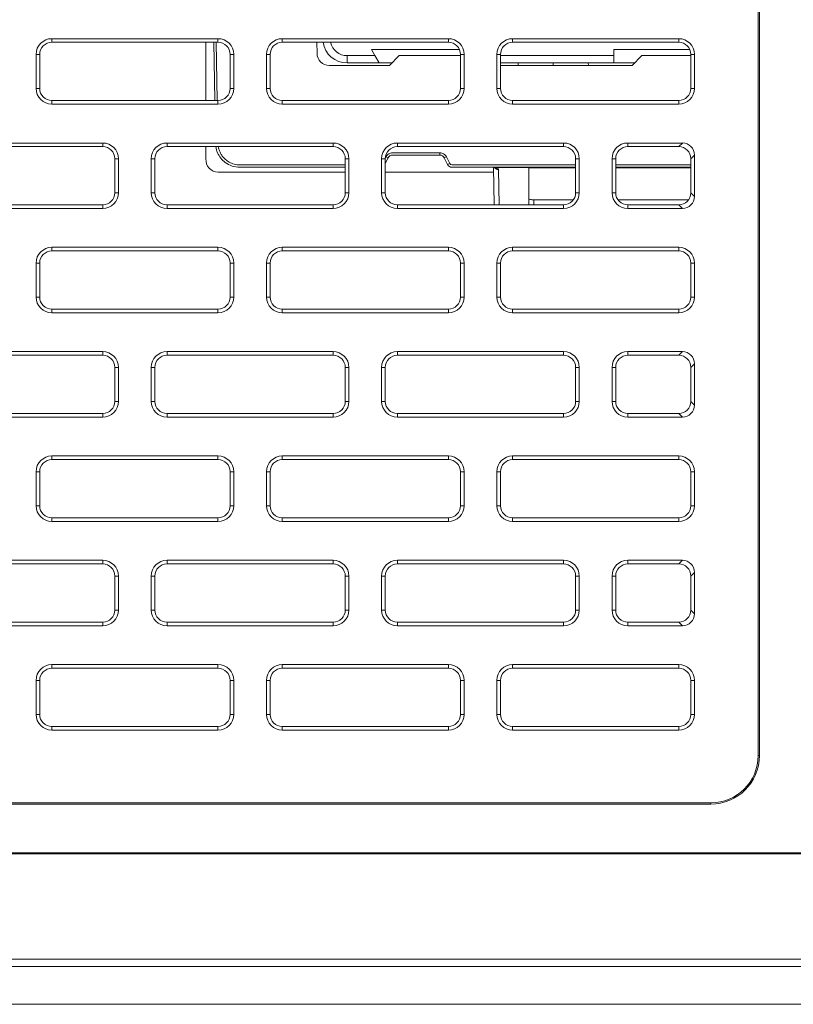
# Model space of a CAD drawing. Header units: millimetres. Extents: x 11 to 1665, y 44 to 957.
# Tile 31 of 69: x 401 to 433, y 805 to 846. Entities that reach past the tile are written whole.
import ezdxf

# ---------------------------------------------------------------- set-up
doc = ezdxf.new("R2010")
doc.units = ezdxf.units.MM
doc.header["$MEASUREMENT"] = 0
doc.layers.get('0').update_dxf_attribs({"lineweight": 25})

msp = doc.modelspace()

# ---------------------------------------------------------------- linework, layer by layer
at = {"color": 0, "linetype": 'Continuous', "lineweight": 0, "extrusion": (0, 1, -2.22045e-16)}
for p, q in [((431.733, 880.312), (431.733, 815.312)), ((431.786, 880.312), (431.786, 815.312)), ((409.461, 844.862), (402.611, 844.862)), ((402.611, 844.712), (402.611, 844.862)), ((409.461, 844.712), (402.611, 844.712)), ((408.968, 844.712), (408.968, 842.312)), ((409.331, 842.312), (409.289, 844.712)), ((409.431, 842.312), (409.389, 844.712)), ((409.461, 844.712), (409.461, 844.862)), ((418.961, 844.862), (412.111, 844.862)), ((412.111, 844.712), (412.111, 844.862)), ((418.961, 844.712), (412.111, 844.712)), ((413.538, 844.712), (413.546, 844.253)), ((418.961, 844.712), (418.961, 844.862)), ((428.461, 844.862), (421.611, 844.862)), ((421.611, 844.712), (421.611, 844.862)), ((428.461, 844.712), (421.611, 844.712)), ((428.461, 844.712), (428.461, 844.862)), ((401.961, 844.212), (401.961, 842.812)), ((402.111, 844.212), (401.961, 844.212)), ((402.111, 844.212), (402.111, 842.812)), ((409.961, 842.812), (409.961, 844.212)), ((409.961, 844.212), (410.111, 844.212)), ((410.111, 842.812), (410.111, 844.212)), ((411.461, 844.212), (411.461, 842.812)), ((411.611, 844.212), (411.461, 844.212)), ((411.611, 844.212), (411.611, 842.812)), ((415.93, 844.162), (414.786, 844.162)), ((415.93, 844.162), (415.786, 844.412)), ((415.786, 844.412), (419.419, 844.412)), ((416.103, 843.862), (415.93, 844.162)), ((416.536, 843.762), (416.936, 844.162)), ((419.461, 844.162), (416.936, 844.162)), ((419.461, 844.212), (419.611, 844.212)), ((419.461, 842.812), (419.461, 844.212)), ((419.611, 842.812), (419.611, 844.212)), ((420.961, 844.212), (420.961, 842.812)), ((421.111, 844.212), (420.961, 844.212)), ((421.111, 844.212), (421.111, 842.812)), ((425.786, 844.162), (421.111, 844.162)), ((425.786, 844.412), (425.786, 844.162)), ((425.786, 844.412), (428.919, 844.412)), ((425.786, 843.862), (425.786, 844.162)), ((426.536, 843.762), (426.936, 844.162)), ((428.961, 844.162), (426.936, 844.162)), ((428.961, 844.212), (429.111, 844.212)), ((428.961, 842.812), (428.961, 844.212)), ((429.111, 842.812), (429.111, 844.212)), ((416.536, 843.762), (414.046, 843.762)), ((414.786, 843.862), (416.103, 843.862)), ((416.103, 843.862), (416.636, 843.862)), ((421.111, 843.862), (425.786, 843.862)), ((426.536, 843.762), (421.111, 843.762)), ((421.842, 843.862), (421.836, 843.762)), ((423.286, 843.862), (423.286, 843.762)), ((424.73, 843.862), (424.736, 843.762)), ((426.636, 843.862), (425.786, 843.862)), ((402.111, 842.812), (401.961, 842.812)), ((409.961, 842.812), (410.111, 842.812)), ((411.611, 842.812), (411.461, 842.812)), ((419.461, 842.812), (419.611, 842.812)), ((421.111, 842.812), (420.961, 842.812)), ((428.961, 842.812), (429.111, 842.812)), ((402.611, 842.312), (409.461, 842.312)), ((402.611, 842.312), (402.611, 842.162)), ((402.611, 842.162), (409.461, 842.162)), ((409.461, 842.312), (409.461, 842.162)), ((412.111, 842.312), (418.961, 842.312)), ((412.111, 842.312), (412.111, 842.162)), ((412.111, 842.162), (418.961, 842.162)), ((418.961, 842.312), (418.961, 842.162)), ((421.611, 842.312), (428.461, 842.312)), ((421.611, 842.312), (421.611, 842.162)), ((421.611, 842.162), (428.461, 842.162)), ((428.461, 842.312), (428.461, 842.162)), ((404.711, 840.562), (397.861, 840.562)), ((404.711, 840.412), (404.711, 840.562)), ((414.211, 840.562), (407.361, 840.562)), ((407.361, 840.412), (407.361, 840.562)), ((414.211, 840.412), (414.211, 840.562)), ((423.711, 840.562), (416.861, 840.562)), ((416.861, 840.412), (416.861, 840.562)), ((423.711, 840.412), (423.711, 840.562)), ((428.612, 840.562), (426.361, 840.562)), ((426.361, 840.412), (426.361, 840.562)), ((428.612, 840.562), (428.462, 840.412)), ((404.711, 840.412), (397.861, 840.412)), ((414.211, 840.412), (407.361, 840.412)), ((408.968, 840.412), (408.968, 839.904)), ((418.612, 840.16), (416.659, 840.16)), ((418.612, 840.062), (416.659, 840.062)), ((423.711, 840.412), (416.861, 840.412)), ((418.612, 840.16), (418.612, 840.062)), ((428.462, 840.412), (426.361, 840.412)), ((429.111, 840.063), (428.961, 839.913)), ((429.111, 840.063), (429.111, 838.361)), ((405.211, 838.512), (405.211, 839.912)), ((405.211, 839.912), (405.361, 839.912)), ((405.361, 838.512), (405.361, 839.912)), ((406.711, 839.912), (406.711, 838.512)), ((406.861, 839.912), (406.711, 839.912)), ((406.861, 839.912), (406.861, 838.512)), ((414.711, 839.66), (410.362, 839.66)), ((414.711, 838.512), (414.711, 839.912)), ((414.711, 839.912), (414.861, 839.912)), ((414.861, 838.512), (414.861, 839.912)), ((416.211, 839.912), (416.211, 838.512)), ((416.361, 839.912), (416.211, 839.912)), ((416.391, 839.994), (416.361, 839.935)), ((416.481, 839.951), (416.361, 839.712)), ((416.361, 839.912), (416.361, 838.512)), ((418.931, 839.673), (418.791, 839.951)), ((419.02, 839.715), (418.881, 839.994)), ((424.211, 839.66), (419.109, 839.66)), ((424.211, 839.912), (424.361, 839.912)), ((424.211, 838.512), (424.211, 839.912)), ((424.361, 838.512), (424.361, 839.912)), ((425.711, 839.912), (425.711, 838.512)), ((425.861, 839.912), (425.711, 839.912)), ((425.861, 839.912), (425.861, 838.512)), ((428.961, 839.66), (425.861, 839.66)), ((428.961, 839.913), (428.961, 838.511)), ((409.466, 839.362), (414.711, 839.362)), ((414.711, 839.562), (410.362, 839.562)), ((416.361, 839.362), (420.833, 839.362)), ((424.211, 839.562), (419.109, 839.562)), ((420.857, 838.012), (420.829, 839.561)), ((420.88, 839.558), (422.286, 839.558)), ((421.053, 838.012), (421.028, 839.47)), ((422.286, 839.562), (422.286, 839.558)), ((422.286, 839.558), (422.286, 838.012)), ((422.286, 839.533), (424.211, 839.533)), ((428.961, 839.562), (425.861, 839.562)), ((425.861, 839.533), (428.961, 839.533)), ((405.211, 838.512), (405.361, 838.512)), ((406.861, 838.512), (406.711, 838.512)), ((414.711, 838.512), (414.861, 838.512)), ((416.361, 838.512), (416.211, 838.512)), ((424.211, 838.512), (424.361, 838.512)), ((425.861, 838.512), (425.711, 838.512)), ((428.961, 838.511), (429.111, 838.361)), ((424.118, 838.222), (422.486, 838.222)), ((422.486, 838.222), (422.486, 838.012)), ((428.869, 838.222), (425.954, 838.222)), ((397.861, 838.012), (404.711, 838.012)), ((397.861, 837.862), (404.711, 837.862)), ((404.711, 838.012), (404.711, 837.862)), ((407.361, 838.012), (414.211, 838.012)), ((407.361, 838.012), (407.361, 837.862)), ((407.361, 837.862), (414.211, 837.862)), ((414.211, 838.012), (414.211, 837.862)), ((416.861, 838.012), (423.711, 838.012)), ((416.861, 838.012), (416.861, 837.862)), ((416.861, 837.862), (423.711, 837.862)), ((423.711, 838.012), (423.711, 837.862)), ((426.361, 838.012), (428.462, 838.012)), ((426.361, 838.012), (426.361, 837.862)), ((426.361, 837.862), (428.612, 837.862)), ((428.462, 838.012), (428.612, 837.862)), ((409.461, 836.262), (402.611, 836.262)), ((402.611, 836.112), (402.611, 836.262)), ((409.461, 836.112), (402.611, 836.112)), ((409.461, 836.112), (409.461, 836.262)), ((418.961, 836.262), (412.111, 836.262)), ((412.111, 836.112), (412.111, 836.262)), ((418.961, 836.112), (412.111, 836.112)), ((418.961, 836.112), (418.961, 836.262)), ((428.461, 836.262), (421.611, 836.262)), ((421.611, 836.112), (421.611, 836.262)), ((428.461, 836.112), (421.611, 836.112)), ((428.461, 836.112), (428.461, 836.262)), ((401.961, 835.612), (401.961, 834.212)), ((402.111, 835.612), (401.961, 835.612)), ((402.111, 835.612), (402.111, 834.212)), ((409.961, 834.212), (409.961, 835.612)), ((409.961, 835.612), (410.111, 835.612)), ((410.111, 834.212), (410.111, 835.612)), ((411.461, 835.612), (411.461, 834.212)), ((411.611, 835.612), (411.461, 835.612)), ((411.611, 835.612), (411.611, 834.212)), ((419.461, 835.612), (419.611, 835.612)), ((419.461, 834.212), (419.461, 835.612)), ((419.611, 834.212), (419.611, 835.612)), ((420.961, 835.612), (420.961, 834.212)), ((421.111, 835.612), (420.961, 835.612)), ((421.111, 835.612), (421.111, 834.212)), ((428.961, 835.612), (429.111, 835.612)), ((428.961, 834.212), (428.961, 835.612)), ((429.111, 834.212), (429.111, 835.612)), ((402.111, 834.212), (401.961, 834.212)), ((409.961, 834.212), (410.111, 834.212)), ((411.611, 834.212), (411.461, 834.212)), ((419.461, 834.212), (419.611, 834.212)), ((421.111, 834.212), (420.961, 834.212)), ((428.961, 834.212), (429.111, 834.212)), ((402.611, 833.712), (409.461, 833.712)), ((402.611, 833.712), (402.611, 833.562)), ((409.461, 833.712), (409.461, 833.562)), ((412.111, 833.712), (418.961, 833.712)), ((412.111, 833.712), (412.111, 833.562)), ((418.961, 833.712), (418.961, 833.562)), ((421.611, 833.712), (428.461, 833.712)), ((421.611, 833.712), (421.611, 833.562)), ((428.461, 833.712), (428.461, 833.562)), ((402.611, 833.562), (409.461, 833.562)), ((412.111, 833.562), (418.961, 833.562)), ((421.611, 833.562), (428.461, 833.562)), ((404.711, 831.962), (397.861, 831.962)), ((404.711, 831.812), (404.711, 831.962)), ((414.211, 831.962), (407.361, 831.962)), ((407.361, 831.812), (407.361, 831.962)), ((414.211, 831.812), (414.211, 831.962)), ((423.711, 831.962), (416.861, 831.962)), ((416.861, 831.812), (416.861, 831.962)), ((423.711, 831.812), (423.711, 831.962)), ((428.612, 831.962), (426.361, 831.962)), ((426.361, 831.812), (426.361, 831.962)), ((428.612, 831.962), (428.462, 831.812)), ((404.711, 831.812), (397.861, 831.812)), ((414.211, 831.812), (407.361, 831.812)), ((423.711, 831.812), (416.861, 831.812)), ((428.462, 831.812), (426.361, 831.812)), ((405.211, 829.912), (405.211, 831.312)), ((405.211, 831.312), (405.361, 831.312)), ((405.361, 829.912), (405.361, 831.312)), ((406.711, 831.312), (406.711, 829.912)), ((406.861, 831.312), (406.711, 831.312)), ((406.861, 831.312), (406.861, 829.912)), ((414.711, 829.912), (414.711, 831.312)), ((414.711, 831.312), (414.861, 831.312)), ((414.861, 829.912), (414.861, 831.312)), ((416.211, 831.312), (416.211, 829.912)), ((416.361, 831.312), (416.211, 831.312)), ((416.361, 831.312), (416.361, 829.912)), ((424.211, 831.312), (424.361, 831.312)), ((424.211, 829.912), (424.211, 831.312)), ((424.361, 829.912), (424.361, 831.312)), ((425.711, 831.312), (425.711, 829.912)), ((425.861, 831.312), (425.711, 831.312)), ((425.861, 831.312), (425.861, 829.912)), ((429.111, 831.463), (428.961, 831.313)), ((428.961, 831.313), (428.961, 829.911)), ((429.111, 831.463), (429.111, 829.761)), ((405.211, 829.912), (405.361, 829.912)), ((406.861, 829.912), (406.711, 829.912)), ((414.711, 829.912), (414.861, 829.912)), ((416.361, 829.912), (416.211, 829.912)), ((424.211, 829.912), (424.361, 829.912)), ((425.861, 829.912), (425.711, 829.912)), ((428.961, 829.911), (429.111, 829.761)), ((397.861, 829.412), (404.711, 829.412)), ((397.861, 829.262), (404.711, 829.262)), ((404.711, 829.412), (404.711, 829.262)), ((407.361, 829.412), (414.211, 829.412)), ((407.361, 829.412), (407.361, 829.262)), ((407.361, 829.262), (414.211, 829.262)), ((414.211, 829.412), (414.211, 829.262)), ((416.861, 829.412), (423.711, 829.412)), ((416.861, 829.412), (416.861, 829.262)), ((416.861, 829.262), (423.711, 829.262)), ((423.711, 829.412), (423.711, 829.262)), ((426.361, 829.412), (428.462, 829.412)), ((426.361, 829.412), (426.361, 829.262)), ((426.361, 829.262), (428.612, 829.262)), ((428.462, 829.412), (428.612, 829.262)), ((409.461, 827.662), (402.611, 827.662)), ((402.611, 827.512), (402.611, 827.662)), ((409.461, 827.512), (402.611, 827.512)), ((409.461, 827.512), (409.461, 827.662)), ((418.961, 827.662), (412.111, 827.662)), ((412.111, 827.512), (412.111, 827.662)), ((418.961, 827.512), (412.111, 827.512)), ((418.961, 827.512), (418.961, 827.662)), ((428.461, 827.662), (421.611, 827.662)), ((421.611, 827.512), (421.611, 827.662)), ((428.461, 827.512), (421.611, 827.512)), ((428.461, 827.512), (428.461, 827.662)), ((401.961, 827.012), (401.961, 825.612)), ((402.111, 827.012), (401.961, 827.012)), ((402.111, 827.012), (402.111, 825.612)), ((409.961, 825.612), (409.961, 827.012)), ((409.961, 827.012), (410.111, 827.012)), ((410.111, 825.612), (410.111, 827.012)), ((411.461, 827.012), (411.461, 825.612)), ((411.611, 827.012), (411.461, 827.012)), ((411.611, 827.012), (411.611, 825.612)), ((419.461, 827.012), (419.611, 827.012)), ((419.461, 825.612), (419.461, 827.012)), ((419.611, 825.612), (419.611, 827.012)), ((420.961, 827.012), (420.961, 825.612)), ((421.111, 827.012), (420.961, 827.012)), ((421.111, 827.012), (421.111, 825.612)), ((428.961, 827.012), (429.111, 827.012)), ((428.961, 825.612), (428.961, 827.012)), ((429.111, 825.612), (429.111, 827.012)), ((402.111, 825.612), (401.961, 825.612)), ((409.961, 825.612), (410.111, 825.612)), ((411.611, 825.612), (411.461, 825.612)), ((419.461, 825.612), (419.611, 825.612)), ((421.111, 825.612), (420.961, 825.612)), ((428.961, 825.612), (429.111, 825.612)), ((402.611, 825.112), (409.461, 825.112)), ((402.611, 825.112), (402.611, 824.962)), ((409.461, 825.112), (409.461, 824.962)), ((412.111, 825.112), (418.961, 825.112)), ((412.111, 825.112), (412.111, 824.962)), ((418.961, 825.112), (418.961, 824.962)), ((421.611, 825.112), (428.461, 825.112)), ((421.611, 825.112), (421.611, 824.962)), ((428.461, 825.112), (428.461, 824.962)), ((402.611, 824.962), (409.461, 824.962)), ((412.111, 824.962), (418.961, 824.962)), ((421.611, 824.962), (428.461, 824.962)), ((404.711, 823.362), (397.861, 823.362)), ((404.711, 823.212), (397.861, 823.212)), ((404.711, 823.212), (404.711, 823.362)), ((414.211, 823.362), (407.361, 823.362)), ((407.361, 823.212), (407.361, 823.362)), ((414.211, 823.212), (407.361, 823.212)), ((414.211, 823.212), (414.211, 823.362)), ((423.711, 823.362), (416.861, 823.362)), ((416.861, 823.212), (416.861, 823.362)), ((423.711, 823.212), (416.861, 823.212)), ((423.711, 823.212), (423.711, 823.362)), ((428.612, 823.362), (426.361, 823.362)), ((426.361, 823.212), (426.361, 823.362)), ((428.462, 823.212), (426.361, 823.212)), ((428.612, 823.362), (428.462, 823.212)), ((405.211, 821.312), (405.211, 822.712)), ((405.211, 822.712), (405.361, 822.712)), ((405.361, 821.312), (405.361, 822.712)), ((406.711, 822.712), (406.711, 821.312)), ((406.861, 822.712), (406.711, 822.712)), ((406.861, 822.712), (406.861, 821.312)), ((414.711, 821.312), (414.711, 822.712)), ((414.711, 822.712), (414.861, 822.712)), ((414.861, 821.312), (414.861, 822.712)), ((416.211, 822.712), (416.211, 821.312)), ((416.361, 822.712), (416.211, 822.712)), ((416.361, 822.712), (416.361, 821.312)), ((424.211, 822.712), (424.361, 822.712)), ((424.211, 821.312), (424.211, 822.712)), ((424.361, 821.312), (424.361, 822.712)), ((425.711, 822.712), (425.711, 821.312)), ((425.861, 822.712), (425.711, 822.712)), ((425.861, 822.712), (425.861, 821.312)), ((429.111, 822.863), (428.961, 822.713)), ((428.961, 822.713), (428.961, 821.311)), ((429.111, 822.863), (429.111, 821.161)), ((405.211, 821.312), (405.361, 821.312)), ((406.861, 821.312), (406.711, 821.312)), ((414.711, 821.312), (414.861, 821.312)), ((416.361, 821.312), (416.211, 821.312)), ((424.211, 821.312), (424.361, 821.312)), ((425.861, 821.312), (425.711, 821.312)), ((428.961, 821.311), (429.111, 821.161)), ((397.861, 820.812), (404.711, 820.812)), ((397.861, 820.662), (404.711, 820.662)), ((404.711, 820.812), (404.711, 820.662)), ((407.361, 820.812), (414.211, 820.812)), ((407.361, 820.812), (407.361, 820.662)), ((407.361, 820.662), (414.211, 820.662)), ((414.211, 820.812), (414.211, 820.662)), ((416.861, 820.812), (423.711, 820.812)), ((416.861, 820.812), (416.861, 820.662)), ((416.861, 820.662), (423.711, 820.662)), ((423.711, 820.812), (423.711, 820.662)), ((426.361, 820.812), (428.462, 820.812)), ((426.361, 820.812), (426.361, 820.662)), ((426.361, 820.662), (428.612, 820.662)), ((428.462, 820.812), (428.612, 820.662)), ((409.461, 819.062), (402.611, 819.062)), ((402.611, 818.912), (402.611, 819.062)), ((409.461, 818.912), (409.461, 819.062)), ((418.961, 819.062), (412.111, 819.062)), ((412.111, 818.912), (412.111, 819.062)), ((418.961, 818.912), (418.961, 819.062)), ((428.461, 819.062), (421.611, 819.062)), ((421.611, 818.912), (421.611, 819.062)), ((428.461, 818.912), (428.461, 819.062)), ((409.461, 818.912), (402.611, 818.912)), ((418.961, 818.912), (412.111, 818.912)), ((428.461, 818.912), (421.611, 818.912)), ((401.961, 818.412), (401.961, 817.012)), ((402.111, 818.412), (401.961, 818.412)), ((402.111, 818.412), (402.111, 817.012)), ((409.961, 817.012), (409.961, 818.412)), ((409.961, 818.412), (410.111, 818.412)), ((410.111, 817.012), (410.111, 818.412)), ((411.461, 818.412), (411.461, 817.012)), ((411.611, 818.412), (411.461, 818.412)), ((411.611, 818.412), (411.611, 817.012)), ((419.461, 818.412), (419.611, 818.412)), ((419.461, 817.012), (419.461, 818.412)), ((419.611, 817.012), (419.611, 818.412)), ((420.961, 818.412), (420.961, 817.012)), ((421.111, 818.412), (420.961, 818.412)), ((421.111, 818.412), (421.111, 817.012)), ((428.961, 818.412), (429.111, 818.412)), ((428.961, 817.012), (428.961, 818.412)), ((429.111, 817.012), (429.111, 818.412)), ((402.111, 817.012), (401.961, 817.012)), ((409.961, 817.012), (410.111, 817.012)), ((411.611, 817.012), (411.461, 817.012)), ((419.461, 817.012), (419.611, 817.012)), ((421.111, 817.012), (420.961, 817.012)), ((428.961, 817.012), (429.111, 817.012)), ((402.611, 816.512), (409.461, 816.512)), ((402.611, 816.512), (402.611, 816.362)), ((402.611, 816.362), (409.461, 816.362)), ((409.461, 816.512), (409.461, 816.362)), ((412.111, 816.512), (418.961, 816.512)), ((412.111, 816.512), (412.111, 816.362)), ((412.111, 816.362), (418.961, 816.362)), ((418.961, 816.512), (418.961, 816.362)), ((421.611, 816.512), (428.461, 816.512)), ((421.611, 816.512), (421.611, 816.362)), ((421.611, 816.362), (428.461, 816.362)), ((428.461, 816.512), (428.461, 816.362)), ((431.733, 815.312), (431.786, 815.312)), ((97.286, 813.364), (429.786, 813.364)), ((97.286, 813.312), (429.786, 813.312)), ((429.786, 813.364), (429.786, 813.312)), ((97.286, 811.312), (500.286, 811.312)), ((500.286, 811.26), (97.286, 811.26)), ((81.286, 806.919), (516.286, 806.919)), ((81.286, 806.62), (516.286, 806.62)), ((516.286, 805.062), (81.286, 805.062)), ((82.158, 805.062), (515.413, 805.062))]:
    msp.add_line(p, q, dxfattribs=at)
at = {"color": 0, "linetype": 'Continuous', "lineweight": 0}
for centre, radius, start, end in [((402.611, 844.212), 0.65, 90, 180), ((402.611, 844.212), 0.5, 90, 180), ((409.461, 844.212), 0.65, 0, 90), ((409.461, 844.212), 0.5, 0, 90), ((412.111, 844.212), 0.65, 90, 180), ((412.111, 844.212), 0.5, 90, 180), ((414.786, 844.862), 1, 188.6269, 270), ((414.786, 844.862), 0.7, 192.3736, 270), ((418.961, 844.212), 0.65, 0, 90), ((418.961, 844.212), 0.5, 0, 90), ((421.611, 844.212), 0.65, 90, 180), ((421.611, 844.212), 0.5, 90, 180), ((428.461, 844.212), 0.65, 0, 90), ((428.461, 844.212), 0.5, 0, 90), ((402.611, 842.812), 0.65, 180, 270), ((402.611, 842.812), 0.5, 180, 270), ((409.461, 842.812), 0.65, 270, 0), ((409.461, 842.812), 0.5, 270, 0), ((412.111, 842.812), 0.65, 180, 270), ((412.111, 842.812), 0.5, 180, 270), ((418.961, 842.812), 0.65, 270, 0), ((418.961, 842.812), 0.5, 270, 0), ((421.611, 842.812), 0.65, 180, 270), ((421.611, 842.812), 0.5, 180, 270), ((428.461, 842.812), 0.65, 270, 360), ((428.461, 842.812), 0.5, 270, 0), ((404.711, 839.912), 0.65, 0, 90), ((407.361, 839.912), 0.65, 90, 180), ((414.211, 839.912), 0.65, 0, 90), ((416.861, 839.912), 0.65, 90, 180), ((423.711, 839.912), 0.65, 0, 90), ((426.361, 839.912), 0.65, 90, 180), ((404.711, 839.912), 0.5, 0, 90), ((407.361, 839.912), 0.5, 90, 180), ((414.211, 839.912), 0.5, 0, 90), ((416.861, 839.912), 0.5, 90, 180), ((423.711, 839.912), 0.5, 0, 90), ((426.361, 839.912), 0.5, 90, 180), ((404.711, 838.512), 0.65, 270, 0), ((404.711, 838.512), 0.5, 270, 0), ((407.361, 838.512), 0.65, 180, 270), ((407.361, 838.512), 0.5, 180, 270), ((414.211, 838.512), 0.65, 270, 0), ((414.211, 838.512), 0.5, 270, 0), ((416.861, 838.512), 0.65, 180, 270), ((416.861, 838.512), 0.5, 180, 270), ((423.711, 838.512), 0.65, 270, 0), ((423.711, 838.512), 0.5, 270, 0), ((426.361, 838.512), 0.65, 180, 270), ((426.361, 838.512), 0.5, 180, 270), ((402.611, 835.612), 0.65, 90, 180), ((402.611, 835.612), 0.5, 90, 180), ((409.461, 835.612), 0.65, 0, 90), ((409.461, 835.612), 0.5, 0, 90), ((412.111, 835.612), 0.65, 90, 180), ((412.111, 835.612), 0.5, 90, 180), ((418.961, 835.612), 0.65, 0, 90), ((418.961, 835.612), 0.5, 0, 90), ((421.611, 835.612), 0.65, 90, 180), ((421.611, 835.612), 0.5, 90, 180), ((428.461, 835.612), 0.65, 0, 90), ((428.461, 835.612), 0.5, 0, 90), ((402.611, 834.212), 0.65, 180, 270), ((402.611, 834.212), 0.5, 180, 270), ((409.461, 834.212), 0.65, 270, 0), ((409.461, 834.212), 0.5, 270, 0), ((412.111, 834.212), 0.65, 180, 270), ((412.111, 834.212), 0.5, 180, 270), ((418.961, 834.212), 0.65, 270, 0), ((418.961, 834.212), 0.5, 270, 0), ((421.611, 834.212), 0.65, 180, 270), ((421.611, 834.212), 0.5, 180, 270), ((428.461, 834.212), 0.65, 270, 360), ((428.461, 834.212), 0.5, 270, 0), ((404.711, 831.312), 0.65, 0, 90), ((407.361, 831.312), 0.65, 90, 180), ((414.211, 831.312), 0.65, 0, 90), ((416.861, 831.312), 0.65, 90, 180), ((423.711, 831.312), 0.65, 0, 90), ((426.361, 831.312), 0.65, 90, 180), ((404.711, 831.312), 0.5, 0, 90), ((407.361, 831.312), 0.5, 90, 180), ((414.211, 831.312), 0.5, 0, 90), ((416.861, 831.312), 0.5, 90, 180), ((423.711, 831.312), 0.5, 0, 90), ((426.361, 831.312), 0.5, 90, 180), ((404.711, 829.912), 0.65, 270, 0), ((404.711, 829.912), 0.5, 270, 0), ((407.361, 829.912), 0.65, 180, 270), ((407.361, 829.912), 0.5, 180, 270), ((414.211, 829.912), 0.65, 270, 0), ((414.211, 829.912), 0.5, 270, 0), ((416.861, 829.912), 0.65, 180, 270), ((416.861, 829.912), 0.5, 180, 270), ((423.711, 829.912), 0.65, 270, 0), ((423.711, 829.912), 0.5, 270, 0), ((426.361, 829.912), 0.65, 180, 270), ((426.361, 829.912), 0.5, 180, 270), ((402.611, 827.012), 0.65, 90, 180), ((402.611, 827.012), 0.5, 90, 180), ((409.461, 827.012), 0.65, 0, 90), ((409.461, 827.012), 0.5, 0, 90), ((412.111, 827.012), 0.65, 90, 180), ((412.111, 827.012), 0.5, 90, 180), ((418.961, 827.012), 0.65, 0, 90), ((418.961, 827.012), 0.5, 0, 90), ((421.611, 827.012), 0.65, 90, 180), ((421.611, 827.012), 0.5, 90, 180), ((428.461, 827.012), 0.65, 0, 90), ((428.461, 827.012), 0.5, 0, 90), ((402.611, 825.612), 0.65, 180, 270), ((402.611, 825.612), 0.5, 180, 270), ((409.461, 825.612), 0.65, 270, 0), ((409.461, 825.612), 0.5, 270, 0), ((412.111, 825.612), 0.65, 180, 270), ((412.111, 825.612), 0.5, 180, 270), ((418.961, 825.612), 0.65, 270, 0), ((418.961, 825.612), 0.5, 270, 0), ((421.611, 825.612), 0.65, 180, 270), ((421.611, 825.612), 0.5, 180, 270), ((428.461, 825.612), 0.65, 270, 360), ((428.461, 825.612), 0.5, 270, 0), ((404.711, 822.712), 0.65, 0, 90), ((404.711, 822.712), 0.5, 0, 90), ((407.361, 822.712), 0.65, 90, 180), ((407.361, 822.712), 0.5, 90, 180), ((414.211, 822.712), 0.65, 0, 90), ((414.211, 822.712), 0.5, 0, 90), ((416.861, 822.712), 0.65, 90, 180), ((416.861, 822.712), 0.5, 90, 180), ((423.711, 822.712), 0.65, 0, 90), ((423.711, 822.712), 0.5, 0, 90), ((426.361, 822.712), 0.65, 90, 180), ((426.361, 822.712), 0.5, 90, 180), ((404.711, 821.312), 0.65, 270, 0), ((404.711, 821.312), 0.5, 270, 0), ((407.361, 821.312), 0.65, 180, 270), ((407.361, 821.312), 0.5, 180, 270), ((414.211, 821.312), 0.65, 270, 0), ((414.211, 821.312), 0.5, 270, 0), ((416.861, 821.312), 0.65, 180, 270), ((416.861, 821.312), 0.5, 180, 270), ((423.711, 821.312), 0.65, 270, 0), ((423.711, 821.312), 0.5, 270, 0), ((426.361, 821.312), 0.65, 180, 270), ((426.361, 821.312), 0.5, 180, 270), ((402.611, 818.412), 0.65, 90, 180), ((409.461, 818.412), 0.65, 0, 90), ((412.111, 818.412), 0.65, 90, 180), ((418.961, 818.412), 0.65, 0, 90), ((421.611, 818.412), 0.65, 90, 180), ((428.461, 818.412), 0.65, 0, 90), ((402.611, 818.412), 0.5, 90, 180), ((409.461, 818.412), 0.5, 0, 90), ((412.111, 818.412), 0.5, 90, 180), ((418.961, 818.412), 0.5, 0, 90), ((421.611, 818.412), 0.5, 90, 180), ((428.461, 818.412), 0.5, 0, 90), ((402.611, 817.012), 0.65, 180, 270), ((402.611, 817.012), 0.5, 180, 270), ((409.461, 817.012), 0.65, 270, 0), ((409.461, 817.012), 0.5, 270, 0), ((412.111, 817.012), 0.65, 180, 270), ((412.111, 817.012), 0.5, 180, 270), ((418.961, 817.012), 0.65, 270, 0), ((418.961, 817.012), 0.5, 270, 0), ((421.611, 817.012), 0.65, 180, 270), ((421.611, 817.012), 0.5, 180, 270), ((428.461, 817.012), 0.65, 270, 360), ((428.461, 817.012), 0.5, 270, 0), ((429.786, 815.312), 2, 270, 0)]:
    msp.add_arc(centre, radius, start, end, dxfattribs=at)
at = {"color": 0, "linetype": 'Continuous', "lineweight": 0, "extrusion": (0, -2.22045e-16, -1)}
for centre, radius, start, end in [((-414.046, 844.262), 0.5, 270, 359), ((-409.466, 839.862), 0.5, 270, 4.7889), ((-429.786, 815.312), 1.948, 180, 270)]:
    msp.add_arc(centre, radius, start, end, dxfattribs=at)
at = {"color": 0, "linetype": 'Continuous', "lineweight": 0, "extrusion": (2.86986e-42, -2.22045e-16, -1)}
msp.add_ellipse((414.786, 844.162), major_axis=(0, -0.3), ratio=0, start_param=-0.000015, end_param=1.570781, dxfattribs=at)
at = {"color": 0, "linetype": 'Continuous', "lineweight": 0, "extrusion": (4.93038e-32, -2.22045e-16, -1)}
for centre in [(428.609, 840.061), (428.609, 831.461), (428.609, 822.861)]:
    msp.add_ellipse(centre, major_axis=(0.356, 0.356), ratio=0.994422, start_param=-0.782601, end_param=0.782601, dxfattribs=at)
at = {"color": 0, "linetype": 'Continuous', "lineweight": 0, "extrusion": (1.2326e-32, -2.22045e-16, -1)}
msp.add_ellipse((410.362, 840.562), major_axis=(-0.53, 0.848), ratio=1, start_param=-1.686955, end_param=-1.162606, dxfattribs=at)
at = {"color": 0, "linetype": 'Continuous', "lineweight": 0}
for centre, major_axis, ratio, start_param, end_param in [((416.659, 839.862), (-0.2, 0), 0.999657, -1.570721, -0.463411), ((418.612, 839.862), (-0.2, 0), 0.999657, -2.678178, -1.570866), ((428.459, 839.911), (0.356, 0.356), 0.994422, -0.782601, 0.782601), ((418.881, 839.996), (-0.0894, -0.0447), 0.01561, 0, 1.562991), ((419.02, 839.717), (-0.0894, -0.0447), 0.01561, 0, 1.562991), ((420.88, 839.754), (-0.052, -0.193), 0.791089, 0.000903, 0.326309), ((421.028, 839.666), (0.2, 0.003), 0.980575, -2.521649, -1.58776), ((428.459, 838.513), (0.356, -0.356), 0.994422, -0.782601, 0.782601), ((422.486, 838.262), (0.2, 0), 0.2, -3.141593, -1.570796), ((428.459, 831.311), (0.356, 0.356), 0.994422, -0.782601, 0.782601), ((428.459, 829.913), (0.356, -0.356), 0.994422, -0.782601, 0.782601), ((428.459, 822.711), (0.356, 0.356), 0.994422, -0.782601, 0.782601), ((428.459, 821.313), (0.356, -0.356), 0.994422, -0.782601, 0.782601)]:
    msp.add_ellipse(centre, major_axis=major_axis, ratio=ratio, start_param=start_param, end_param=end_param, dxfattribs=at)
at = {"color": 0, "linetype": 'Continuous', "lineweight": 0, "extrusion": (0, -2.22045e-16, -1)}
msp.add_ellipse((416.391, 839.996), major_axis=(0.0894, -0.0447), ratio=0.01561, start_param=0, end_param=1.562991, dxfattribs=at)
at = {"color": 0, "linetype": 'Continuous', "lineweight": 0, "extrusion": (-3.00927e-36, -2.22045e-16, -1)}
msp.add_ellipse((419.109, 839.762), major_axis=(-0.2, 0), ratio=0.999962, start_param=-1.570835, end_param=-0.463672, dxfattribs=at)
at = {"color": 0, "linetype": 'Continuous', "lineweight": 0, "extrusion": (1.83671e-40, -2.22045e-16, -1)}
msp.add_ellipse((419.109, 839.76), major_axis=(-0.1, 0), ratio=0.999848, start_param=-1.570827, end_param=-0.46348, dxfattribs=at)
at = {"color": 0, "linetype": 'Continuous', "lineweight": 0, "extrusion": (-4.93038e-32, -2.22045e-16, -1)}
for centre in [(428.609, 838.363), (428.609, 829.763), (428.609, 821.163)]:
    msp.add_ellipse(centre, major_axis=(0.356, -0.356), ratio=0.994422, start_param=-0.782601, end_param=0.782601, dxfattribs=at)
at = {"color": 0, "linetype": 'Continuous', "lineweight": 0}
for points, knots in [([(410.362, 839.66), (410.276, 839.66), (410.197, 839.672), (410.125, 839.692), (410.053, 839.712), (409.987, 839.739), (409.929, 839.771), (409.871, 839.803), (409.82, 839.839), (409.776, 839.877), (409.732, 839.915), (409.694, 839.955), (409.661, 839.995), (409.629, 840.036), (409.601, 840.077), (409.578, 840.118), (409.555, 840.159), (409.536, 840.2), (409.519, 840.244), (409.503, 840.287), (409.489, 840.333), (409.479, 840.383), (409.477, 840.393), (409.476, 840.402), (409.474, 840.412)], [0, 0, 0, 0, 0.125, 0.125, 0.125, 0.25, 0.25, 0.25, 0.375, 0.375, 0.375, 0.5, 0.5, 0.5, 0.625, 0.625, 0.625, 0.75, 0.75, 0.75, 0.875, 0.875, 0.875, 0.8985708, 0.8985708, 0.8985708, 0.8985708]), ([(416.659, 840.16), (416.628, 840.16), (416.6, 840.155), (416.573, 840.148), (416.547, 840.14), (416.524, 840.129), (416.502, 840.116), (416.48, 840.102), (416.46, 840.086), (416.441, 840.066), (416.423, 840.046), (416.405, 840.023), (416.391, 839.994)], [0, 0, 0, 0, 0.25, 0.25, 0.25, 0.5, 0.5, 0.5, 0.75, 0.75, 0.75, 1, 1, 1, 1]), ([(418.881, 839.994), (418.866, 840.023), (418.849, 840.047), (418.83, 840.067), (418.811, 840.087), (418.79, 840.103), (418.768, 840.116), (418.747, 840.13), (418.724, 840.14), (418.698, 840.148), (418.672, 840.155), (418.643, 840.16), (418.612, 840.16)], [0, 0, 0, 0, 0.25, 0.25, 0.25, 0.5, 0.5, 0.5, 0.75, 0.75, 0.75, 1, 1, 1, 1]), ([(410.362, 839.562), (410.255, 839.562), (410.146, 839.58), (409.944, 839.647), (409.848, 839.698), (409.695, 839.812), (409.634, 839.871), (409.581, 839.937)], [0, 0, 0, 0, 0.3209381, 0.3209381, 0.639545, 0.639545, 0.8924674, 0.8924674, 0.8924674, 0.8924674]), ([(420.829, 839.561), (420.829, 839.561), (420.826, 839.561), (420.819, 839.562), (420.817, 839.562), (420.814, 839.562)], [0.01055486, 0.01055486, 0.01055486, 0.01055486, 0.05762566, 0.05762566, 0.07762288, 0.07762288, 0.07762288, 0.07762288]), ([(420.88, 839.558), (420.87, 839.559), (420.85, 839.561), (420.826, 839.562), (420.815, 839.562)], [0, 0, 0, 0, 0.5, 0.9761186, 0.9761186, 0.9761186, 0.9761186]), ([(420.887, 839.541), (420.887, 839.541), (420.886, 839.541), (420.881, 839.544), (420.873, 839.547), (420.853, 839.554), (420.842, 839.557), (420.829, 839.561)], [0.2872857, 0.2872857, 0.2872857, 0.2872857, 0.3287574, 0.3287574, 0.4199846, 0.4199846, 0.4982561, 0.4982561, 0.4982561, 0.4982561]), ([(421.028, 839.47), (421.028, 839.481), (421.015, 839.502), (420.965, 839.532), (420.912, 839.55), (420.88, 839.558)], [0.0000001, 0.0000001, 0.0000001, 0.0000001, 0.3333333, 0.6666667, 0.9999949, 0.9999949, 0.9999949, 0.9999949])]:
    msp.add_open_spline(points, degree=3, knots=knots, dxfattribs=at)

doc.saveas('drawing.dxf')
